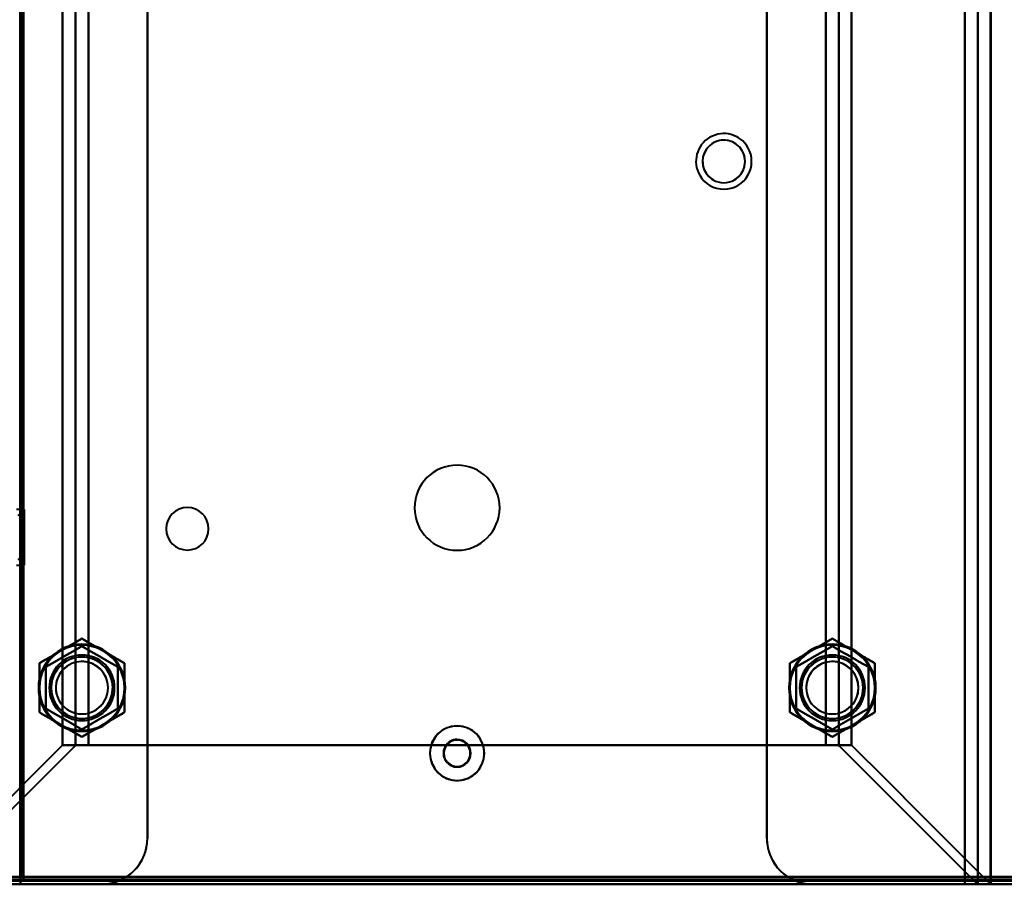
# Model space of a CAD drawing. Header units: millimetres. Extents: x -696 to 695, y -1041 to 611.
# Tile 28 of 90: x -500 to -349, y -252 to -118. Entities that reach past the tile are written whole.
import ezdxf

# ---------------------------------------------------------------- set-up
doc = ezdxf.new("R2010")
doc.units = ezdxf.units.MM
doc.layers.add('G-IMPT', color=8, linetype='Continuous', lineweight=40)

# ---------------------------------------------------------------- blocks, each defined once
blk = doc.blocks.new('NEXA 400 CALQUES_dwg-748074-Niveau de réf_')
at = {"layer": 'G-IMPT'}
for p, q in [((-353.2, -250), (-353.2, 270)), ((-351.2, -250), (-351.2, 270)), ((-498.8, -192.75), (-500, -192.75)), ((-498.8, -192.75), (-500, -192.75)), ((-498.8, -192.75), (-499.8, -193.75)), ((-498.8, -192.75), (-499.8, -193.75)), ((-498.8, -199.13), (-498.8, -192.75)), ((-498.8, -199.13), (-498.8, -192.75)), ((-498.8, -192.75), (-498.8, -199.13)), ((-498.8, -192.75), (-498.8, -199.13)), ((-498.8, -201.25), (-498.8, -194.88)), ((-498.8, -194.88), (-498.8, -201.25)), ((-498.8, -201.25), (-498.8, -194.88)), ((-498.8, -194.88), (-498.8, -201.25)), ((-499, -197.4), (-499.5, -197.4)), ((-499.5, -197.4), (-499.5, -199)), ((-499, -197.4), (-499, -199)), ((-499, -199), (-499, -197.4)), ((-499.5, -199), (-499.5, -200.6)), ((-499, -199), (-499, -200.6)), ((-499, -200.6), (-499, -199)), ((-500, -201.25), (-498.8, -201.25)), ((-500, -201.25), (-498.8, -201.25)), ((-499.8, -200.25), (-498.8, -201.25)), ((-499.8, -200.25), (-498.8, -201.25)), ((-499.5, -200.6), (-499, -200.6)), ((-492.95, -228.78), (-489.01, -228.78)), ((-489.01, -228.78), (-492.95, -228.78)), ((-489.01, -228.78), (-490.88, -228.78)), ((-490.88, -228.78), (-489.01, -228.78)), ((-376.43, -228.78), (-372.49, -228.78)), ((-374.55, -228.78), (-376.43, -228.78)), ((-376.43, -228.78), (-374.55, -228.78)), ((-372.49, -228.78), (-376.43, -228.78)), ((-499.4, -249.4), (-500, -249.4)), ((-500, -249.4), (-499.4, -249.4)), ((-498.9, -248.9), (-499.5, -248.9)), ((-499.5, -248.9), (-498.9, -248.9)), ((-499.4, -249.4), (-499.4, -250)), ((-499.4, -250), (-499.4, -249.4)), ((-498.9, -249.5), (-498.9, -248.9)), ((-498.9, -248.9), (-498.9, -249.5)), ((-498.9, -249.5), (498.9, -249.5)), ((-534.4, -250), (534.4, -250)), ((-355.2, -250), (-353.2, -250)), ((-353.2, -250), (-355.2, -250)), ((-355.2, -250), (-351.2, -250)), ((-351.2, -250), (-355.2, -250))]:
    blk.add_line(p, q, dxfattribs=at)
at = {"layer": 'G-IMPT', "flags": 128}
for points in [[(-355.2, -250), (-355.2, -120), (-355.2, 10), (-355.2, 140), (-355.2, 270)], [(-355.2, 270), (-355.2, 140), (-355.2, 10), (-355.2, -120), (-355.2, -250)], [(-353.23, 270), (-353.23, 140), (-353.23, 10), (-353.23, -120), (-353.23, -250)], [(-353.23, -250), (-353.23, -120), (-353.23, 10), (-353.23, 140), (-353.23, 270)], [(-351.26, 270), (-351.26, 140), (-351.26, 10), (-351.26, -120), (-351.26, -250)], [(-351.26, -250), (-351.26, -120), (-351.26, 10), (-351.26, 140), (-351.26, 270)], [(-480, 263), (-480, 136.5), (-480, 10), (-480, -116.5), (-480, -243)], [(-480, -243), (-480, -116.5), (-480, 10), (-480, 136.5), (-480, 263)], [(-385.43, -243), (-385.43, -116.5), (-385.43, 10), (-385.43, 136.5), (-385.43, 263)], [(-385.43, 263), (-385.43, 136.5), (-385.43, 10), (-385.43, -116.5), (-385.43, -243)], [(-499.4, 251.4), (-499.4, 126.2), (-499.4, 1), (-499.4, -124.2), (-499.4, -249.4)], [(-499.4, 251.4), (-499.4, 126.2), (-499.4, 1), (-499.4, -124.2), (-499.4, -249.4)], [(-499.4, -249.4), (-499.4, -124.2), (-499.4, 1), (-499.4, 126.2), (-499.4, 251.4)], [(-480, 251.4), (-480, 127.8), (-480, 4.2), (-480, -119.4), (-480, -243)], [(-480, -243), (-480, -119.4), (-480, 4.2), (-480, 127.8), (-480, 251.4)], [(-385.43, -243), (-385.43, -119.4), (-385.43, 4.2), (-385.43, 127.8), (-385.43, 251.4)], [(-385.43, 251.4), (-385.43, 127.8), (-385.43, 4.2), (-385.43, -119.4), (-385.43, -243)], [(-355.2, 251.4), (-355.2, 126.2), (-355.2, 1), (-355.2, -124.2), (-355.2, -249.4)], [(-355.2, -249.4), (-355.2, -124.2), (-355.2, 1), (-355.2, 126.2), (-355.2, 251.4)], [(-499.5, 250.9), (-499.5, 125.95), (-499.5, 1), (-499.5, -123.95), (-499.5, -248.9)], [(-499, 251), (-499, 126), (-499, 1), (-499, -124), (-499, -249)], [(-499, -249), (-499, -124), (-499, 1), (-499, 126), (-499, 251)], [(-499, 250.9), (-499, 125.95), (-499, 1), (-499, -123.95), (-499, -248.9)], [(-499, -248.9), (-499, -123.95), (-499, 1), (-499, 125.95), (-499, 250.9)], [(-498.9, -248.9), (-498.9, -123.95), (-498.9, 1), (-498.9, 125.95), (-498.9, 250.9)], [(-498.9, 250.9), (-498.9, 125.95), (-498.9, 1), (-498.9, -123.95), (-498.9, -248.9)], [(-492.95, -228.78), (-492.95, -109.39), (-492.95, 10), (-492.95, 129.39), (-492.95, 248.78)], [(-492.95, 248.78), (-492.95, 129.39), (-492.95, 10), (-492.95, -109.39), (-492.95, -228.78)], [(-490.98, 248.84), (-490.98, 129.42), (-490.98, 10), (-490.98, -109.42), (-490.98, -228.84)], [(-490.98, -228.84), (-490.98, -109.42), (-490.98, 10), (-490.98, 129.42), (-490.98, 248.84)], [(-489.01, 248.78), (-489.01, 129.39), (-489.01, 10), (-489.01, -109.39), (-489.01, -228.78)], [(-489.01, -228.78), (-489.01, -109.39), (-489.01, 10), (-489.01, 129.39), (-489.01, 248.78)], [(-489.01, 248.78), (-489.01, 129.39), (-489.01, 10), (-489.01, -109.39), (-489.01, -228.78)], [(-489.01, -228.78), (-489.01, -109.39), (-489.01, 10), (-489.01, 129.39), (-489.01, 248.78)], [(-376.43, -228.78), (-376.43, -109.39), (-376.43, 10), (-376.43, 129.39), (-376.43, 248.78)], [(-376.43, 248.78), (-376.43, 129.39), (-376.43, 10), (-376.43, -109.39), (-376.43, -228.78)], [(-376.43, 248.78), (-376.43, 129.39), (-376.43, 10), (-376.43, -109.39), (-376.43, -228.78)], [(-376.43, -228.78), (-376.43, -109.39), (-376.43, 10), (-376.43, 129.39), (-376.43, 248.78)], [(-374.46, -228.84), (-374.46, -109.42), (-374.46, 10), (-374.46, 129.42), (-374.46, 248.84)], [(-374.46, 248.84), (-374.46, 129.42), (-374.46, 10), (-374.46, -109.42), (-374.46, -228.84)], [(-372.49, 248.78), (-372.49, 129.39), (-372.49, 10), (-372.49, -109.39), (-372.49, -228.78)], [(-372.49, -228.78), (-372.49, -109.39), (-372.49, 10), (-372.49, 129.39), (-372.49, 248.78)], [(-493.25, -214.37), (-492.44, -213.9), (-491.62, -213.43), (-490.81, -212.96), (-490, -212.49)], [(-490, -212.49), (-490.81, -212.96), (-491.62, -213.43), (-492.44, -213.9), (-493.25, -214.37)], [(-490, -212.49), (-489.19, -212.96), (-488.37, -213.43), (-487.56, -213.9), (-486.75, -214.37)], [(-486.75, -214.37), (-487.56, -213.9), (-488.37, -213.43), (-489.19, -212.96), (-490, -212.49)], [(-378.68, -214.37), (-377.87, -213.9), (-377.06, -213.43), (-376.25, -212.96), (-375.43, -212.49)], [(-375.43, -212.49), (-376.25, -212.96), (-377.06, -213.43), (-377.87, -213.9), (-378.68, -214.37)], [(-375.43, -212.49), (-374.62, -212.96), (-373.81, -213.43), (-373, -213.9), (-372.18, -214.37)], [(-372.18, -214.37), (-373, -213.9), (-373.81, -213.43), (-374.62, -212.96), (-375.43, -212.49)], [(-496.5, -216.25), (-495.69, -215.78), (-494.87, -215.31), (-494.06, -214.84), (-493.25, -214.37)], [(-493.25, -214.37), (-494.06, -214.84), (-494.87, -215.31), (-495.69, -215.78), (-496.5, -216.25)], [(-490, -213.65), (-491.37, -214.44), (-492.75, -215.24), (-494.12, -216.03), (-495.5, -216.82)], [(-495.5, -216.82), (-494.12, -216.03), (-492.75, -215.24), (-491.37, -214.44), (-490, -213.65)], [(-490, -213.65), (-491.37, -214.44), (-492.75, -215.24), (-494.12, -216.03), (-495.5, -216.82)], [(-495.5, -216.82), (-494.12, -216.03), (-492.75, -215.24), (-491.37, -214.44), (-490, -213.65)], [(-484.5, -216.82), (-485.87, -216.03), (-487.25, -215.24), (-488.62, -214.44), (-490, -213.65)], [(-490, -213.65), (-488.62, -214.44), (-487.25, -215.24), (-485.87, -216.03), (-484.5, -216.82)], [(-484.5, -216.82), (-485.87, -216.03), (-487.25, -215.24), (-488.62, -214.44), (-490, -213.65)], [(-490, -213.65), (-488.62, -214.44), (-487.25, -215.24), (-485.87, -216.03), (-484.5, -216.82)], [(-486.75, -214.37), (-485.94, -214.84), (-485.12, -215.31), (-484.31, -215.78), (-483.5, -216.25)], [(-483.5, -216.25), (-484.31, -215.78), (-485.12, -215.31), (-485.94, -214.84), (-486.75, -214.37)], [(-381.93, -216.25), (-381.12, -215.78), (-380.31, -215.31), (-379.5, -214.84), (-378.68, -214.37)], [(-378.68, -214.37), (-379.5, -214.84), (-380.31, -215.31), (-381.12, -215.78), (-381.93, -216.25)], [(-375.43, -213.65), (-376.81, -214.44), (-378.18, -215.24), (-379.56, -216.03), (-380.93, -216.82)], [(-380.93, -216.82), (-379.56, -216.03), (-378.18, -215.24), (-376.81, -214.44), (-375.43, -213.65)], [(-375.43, -213.65), (-376.81, -214.44), (-378.18, -215.24), (-379.56, -216.03), (-380.93, -216.82)], [(-380.93, -216.82), (-379.56, -216.03), (-378.18, -215.24), (-376.81, -214.44), (-375.43, -213.65)], [(-369.93, -216.82), (-371.31, -216.03), (-372.68, -215.24), (-374.06, -214.44), (-375.43, -213.65)], [(-375.43, -213.65), (-374.06, -214.44), (-372.68, -215.24), (-371.31, -216.03), (-369.93, -216.82)], [(-369.93, -216.82), (-371.31, -216.03), (-372.68, -215.24), (-374.06, -214.44), (-375.43, -213.65)], [(-375.43, -213.65), (-374.06, -214.44), (-372.68, -215.24), (-371.31, -216.03), (-369.93, -216.82)], [(-372.18, -214.37), (-371.37, -214.84), (-370.56, -215.31), (-369.75, -215.78), (-368.93, -216.25)], [(-368.93, -216.25), (-369.75, -215.78), (-370.56, -215.31), (-371.37, -214.84), (-372.18, -214.37)], [(-496.5, -220), (-496.5, -219.06), (-496.5, -218.12), (-496.5, -217.19), (-496.5, -216.25)], [(-496.5, -216.25), (-496.5, -217.19), (-496.5, -218.12), (-496.5, -219.06), (-496.5, -220)], [(-483.5, -216.25), (-483.5, -217.19), (-483.5, -218.12), (-483.5, -219.06), (-483.5, -220)], [(-483.5, -220), (-483.5, -219.06), (-483.5, -218.12), (-483.5, -217.19), (-483.5, -216.25)], [(-381.93, -220), (-381.93, -219.06), (-381.93, -218.12), (-381.93, -217.19), (-381.93, -216.25)], [(-381.93, -216.25), (-381.93, -217.19), (-381.93, -218.12), (-381.93, -219.06), (-381.93, -220)], [(-368.93, -216.25), (-368.93, -217.19), (-368.93, -218.12), (-368.93, -219.06), (-368.93, -220)], [(-368.93, -220), (-368.93, -219.06), (-368.93, -218.12), (-368.93, -217.19), (-368.93, -216.25)], [(-495.5, -216.82), (-495.5, -218.41), (-495.5, -220), (-495.5, -221.59), (-495.5, -223.18)], [(-495.5, -223.18), (-495.5, -221.59), (-495.5, -220), (-495.5, -218.41), (-495.5, -216.82)], [(-495.5, -216.82), (-495.5, -218.41), (-495.5, -220), (-495.5, -221.59), (-495.5, -223.18)], [(-495.5, -223.18), (-495.5, -221.59), (-495.5, -220), (-495.5, -218.41), (-495.5, -216.82)], [(-484.5, -223.18), (-484.5, -221.59), (-484.5, -220), (-484.5, -218.41), (-484.5, -216.82)], [(-484.5, -216.82), (-484.5, -218.41), (-484.5, -220), (-484.5, -221.59), (-484.5, -223.18)], [(-484.5, -223.18), (-484.5, -221.59), (-484.5, -220), (-484.5, -218.41), (-484.5, -216.82)], [(-484.5, -216.82), (-484.5, -218.41), (-484.5, -220), (-484.5, -221.59), (-484.5, -223.18)], [(-380.93, -216.82), (-380.93, -218.41), (-380.93, -220), (-380.93, -221.59), (-380.93, -223.18)], [(-380.93, -223.18), (-380.93, -221.59), (-380.93, -220), (-380.93, -218.41), (-380.93, -216.82)], [(-380.93, -216.82), (-380.93, -218.41), (-380.93, -220), (-380.93, -221.59), (-380.93, -223.18)], [(-380.93, -223.18), (-380.93, -221.59), (-380.93, -220), (-380.93, -218.41), (-380.93, -216.82)], [(-369.93, -223.18), (-369.93, -221.59), (-369.93, -220), (-369.93, -218.41), (-369.93, -216.82)], [(-369.93, -216.82), (-369.93, -218.41), (-369.93, -220), (-369.93, -221.59), (-369.93, -223.18)], [(-369.93, -223.18), (-369.93, -221.59), (-369.93, -220), (-369.93, -218.41), (-369.93, -216.82)], [(-369.93, -216.82), (-369.93, -218.41), (-369.93, -220), (-369.93, -221.59), (-369.93, -223.18)], [(-496.5, -223.75), (-496.5, -222.81), (-496.5, -221.88), (-496.5, -220.94), (-496.5, -220)], [(-496.5, -220), (-496.5, -220.94), (-496.5, -221.88), (-496.5, -222.81), (-496.5, -223.75)], [(-483.5, -220), (-483.5, -220.94), (-483.5, -221.88), (-483.5, -222.81), (-483.5, -223.75)], [(-483.5, -223.75), (-483.5, -222.81), (-483.5, -221.88), (-483.5, -220.94), (-483.5, -220)], [(-381.93, -223.75), (-381.93, -222.81), (-381.93, -221.88), (-381.93, -220.94), (-381.93, -220)], [(-381.93, -220), (-381.93, -220.94), (-381.93, -221.88), (-381.93, -222.81), (-381.93, -223.75)], [(-368.93, -220), (-368.93, -220.94), (-368.93, -221.88), (-368.93, -222.81), (-368.93, -223.75)], [(-368.93, -223.75), (-368.93, -222.81), (-368.93, -221.88), (-368.93, -220.94), (-368.93, -220)], [(-493.25, -225.63), (-494.06, -225.16), (-494.87, -224.69), (-495.69, -224.22), (-496.5, -223.75)], [(-496.5, -223.75), (-495.69, -224.22), (-494.87, -224.69), (-494.06, -225.16), (-493.25, -225.63)], [(-495.5, -223.18), (-494.12, -223.97), (-492.75, -224.76), (-491.37, -225.56), (-490, -226.35)], [(-490, -226.35), (-491.37, -225.56), (-492.75, -224.76), (-494.12, -223.97), (-495.5, -223.18)], [(-495.5, -223.18), (-494.12, -223.97), (-492.75, -224.76), (-491.37, -225.56), (-490, -226.35)], [(-490, -226.35), (-491.37, -225.56), (-492.75, -224.76), (-494.12, -223.97), (-495.5, -223.18)], [(-490, -226.35), (-488.62, -225.56), (-487.25, -224.76), (-485.87, -223.97), (-484.5, -223.18)], [(-484.5, -223.18), (-485.87, -223.97), (-487.25, -224.76), (-488.62, -225.56), (-490, -226.35)], [(-490, -226.35), (-488.62, -225.56), (-487.25, -224.76), (-485.87, -223.97), (-484.5, -223.18)], [(-484.5, -223.18), (-485.87, -223.97), (-487.25, -224.76), (-488.62, -225.56), (-490, -226.35)], [(-483.5, -223.75), (-484.31, -224.22), (-485.12, -224.69), (-485.94, -225.16), (-486.75, -225.63)], [(-486.75, -225.63), (-485.94, -225.16), (-485.12, -224.69), (-484.31, -224.22), (-483.5, -223.75)], [(-378.68, -225.63), (-379.5, -225.16), (-380.31, -224.69), (-381.12, -224.22), (-381.93, -223.75)], [(-381.93, -223.75), (-381.12, -224.22), (-380.31, -224.69), (-379.5, -225.16), (-378.68, -225.63)], [(-380.93, -223.18), (-379.56, -223.97), (-378.18, -224.76), (-376.81, -225.56), (-375.43, -226.35)], [(-375.43, -226.35), (-376.81, -225.56), (-378.18, -224.76), (-379.56, -223.97), (-380.93, -223.18)], [(-380.93, -223.18), (-379.56, -223.97), (-378.18, -224.76), (-376.81, -225.56), (-375.43, -226.35)], [(-375.43, -226.35), (-376.81, -225.56), (-378.18, -224.76), (-379.56, -223.97), (-380.93, -223.18)], [(-375.43, -226.35), (-374.06, -225.56), (-372.68, -224.76), (-371.31, -223.97), (-369.93, -223.18)], [(-369.93, -223.18), (-371.31, -223.97), (-372.68, -224.76), (-374.06, -225.56), (-375.43, -226.35)], [(-375.43, -226.35), (-374.06, -225.56), (-372.68, -224.76), (-371.31, -223.97), (-369.93, -223.18)], [(-369.93, -223.18), (-371.31, -223.97), (-372.68, -224.76), (-374.06, -225.56), (-375.43, -226.35)], [(-368.93, -223.75), (-369.75, -224.22), (-370.56, -224.69), (-371.37, -225.16), (-372.18, -225.63)], [(-372.18, -225.63), (-371.37, -225.16), (-370.56, -224.69), (-369.75, -224.22), (-368.93, -223.75)], [(-490, -227.51), (-490.81, -227.04), (-491.62, -226.57), (-492.44, -226.1), (-493.25, -225.63)], [(-493.25, -225.63), (-492.44, -226.1), (-491.62, -226.57), (-490.81, -227.04), (-490, -227.51)], [(-486.75, -225.63), (-487.56, -226.1), (-488.37, -226.57), (-489.19, -227.04), (-490, -227.51)], [(-490, -227.51), (-489.19, -227.04), (-488.37, -226.57), (-487.56, -226.1), (-486.75, -225.63)], [(-375.43, -227.51), (-376.25, -227.04), (-377.06, -226.57), (-377.87, -226.1), (-378.68, -225.63)], [(-378.68, -225.63), (-377.87, -226.1), (-377.06, -226.57), (-376.25, -227.04), (-375.43, -227.51)], [(-372.18, -225.63), (-373, -226.1), (-373.81, -226.57), (-374.62, -227.04), (-375.43, -227.51)], [(-375.43, -227.51), (-374.62, -227.04), (-373.81, -226.57), (-373, -226.1), (-372.18, -225.63)], [(-514.17, -250), (-508.87, -244.69), (-503.56, -239.39), (-498.25, -234.08), (-492.95, -228.78)], [(-492.95, -228.78), (-498.25, -234.08), (-503.56, -239.39), (-508.87, -244.69), (-514.17, -250)], [(-490.98, -228.84), (-496.27, -234.13), (-501.56, -239.42), (-506.85, -244.71), (-512.14, -250)], [(-512.14, -250), (-506.85, -244.71), (-501.56, -239.42), (-496.27, -234.13), (-490.98, -228.84)], [(-490.88, -228.78), (-491.4, -228.78), (-491.92, -228.78), (-492.43, -228.78), (-492.95, -228.78)], [(-492.95, -228.78), (-492.43, -228.78), (-491.92, -228.78), (-491.4, -228.78), (-490.88, -228.78)], [(-489.01, -228.78), (-460.86, -228.78), (-432.72, -228.78), (-404.57, -228.78), (-376.43, -228.78)], [(-376.43, -228.78), (-404.57, -228.78), (-432.72, -228.78), (-460.86, -228.78), (-489.01, -228.78)], [(-489.01, -228.78), (-460.86, -228.78), (-432.72, -228.78), (-404.57, -228.78), (-376.43, -228.78)], [(-376.43, -228.78), (-404.57, -228.78), (-432.72, -228.78), (-460.86, -228.78), (-489.01, -228.78)], [(-372.49, -228.78), (-373, -228.78), (-373.52, -228.78), (-374.03, -228.78), (-374.55, -228.78)], [(-374.55, -228.78), (-374.03, -228.78), (-373.52, -228.78), (-373, -228.78), (-372.49, -228.78)], [(-353.29, -250), (-358.58, -244.71), (-363.87, -239.42), (-369.17, -234.13), (-374.46, -228.84)], [(-374.46, -228.84), (-369.17, -234.13), (-363.87, -239.42), (-358.58, -244.71), (-353.29, -250)], [(-372.49, -228.78), (-367.18, -234.08), (-361.87, -239.39), (-356.57, -244.69), (-351.26, -250)], [(-351.26, -250), (-356.57, -244.69), (-361.87, -239.39), (-367.18, -234.08), (-372.49, -228.78)], [(-534.4, -249.4), (-267.2, -249.4), (0, -249.4), (267.2, -249.4), (534.4, -249.4)], [(534.4, -249.4), (267.2, -249.4), (0, -249.4), (-267.2, -249.4), (-534.4, -249.4)], [(534.4, -249.4), (267.2, -249.4), (0, -249.4), (-267.2, -249.4), (-534.4, -249.4)], [(-534.4, -249.5), (-267.2, -249.5), (0, -249.5), (267.2, -249.5), (534.4, -249.5)], [(-533.9, -248.9), (-266.95, -248.9), (0, -248.9), (266.95, -248.9), (533.9, -248.9)], [(533.9, -249), (266.95, -249), (0, -249), (-266.95, -249), (-533.9, -249)], [(533.9, -249), (266.95, -249), (0, -249), (-266.95, -249), (-533.9, -249)], [(-533.9, -249), (-266.95, -249), (0, -249), (266.95, -249), (533.9, -249)], [(-533.9, -249.5), (-266.95, -249.5), (0, -249.5), (266.95, -249.5), (533.9, -249.5)], [(533.9, -249.5), (266.95, -249.5), (0, -249.5), (-266.95, -249.5), (-533.9, -249.5)], [(-533.9, -249.5), (-266.95, -249.5), (0, -249.5), (266.95, -249.5), (533.9, -249.5)], [(533.9, -249.5), (266.95, -249.5), (0, -249.5), (-266.95, -249.5), (-533.9, -249.5)], [(-533.9, -249.5), (-266.95, -249.5), (0, -249.5), (266.95, -249.5), (533.9, -249.5)], [(533.9, -249.5), (266.95, -249.5), (0, -249.5), (-266.95, -249.5), (-533.9, -249.5)], [(502, -248.9), (251, -248.9), (0, -248.9), (-251, -248.9), (-502, -248.9)], [(-502, -248.9), (-251, -248.9), (0, -248.9), (251, -248.9), (502, -248.9)], [(-499.5, -248.9), (-499.38, -248.9), (-499.25, -248.9), (-499.12, -248.9), (-499, -248.9)], [(-499, -248.9), (-499.12, -248.9), (-499.25, -248.9), (-499.38, -248.9), (-499.5, -248.9)], [(-499.45, -249.4), (-499.46, -249.4), (-499.48, -249.4), (-499.49, -249.4), (-499.5, -249.4)], [(-499.4, -249.4), (-499.41, -249.4), (-499.43, -249.4), (-499.44, -249.4), (-499.45, -249.4)], [(-499.4, -249.4), (-249.7, -249.4), (0, -249.4), (249.7, -249.4), (499.4, -249.4)], [(-484.16, -249.4), (-487.97, -249.4), (-491.78, -249.4), (-495.59, -249.4), (-499.4, -249.4)], [(-499.4, -249.45), (-499.4, -249.44), (-499.4, -249.42), (-499.4, -249.41), (-499.4, -249.4)], [(-499.4, -249.4), (-495.59, -249.4), (-491.78, -249.4), (-487.97, -249.4), (-484.16, -249.4)], [(-499.4, -249.5), (-499.4, -249.49), (-499.4, -249.47), (-499.4, -249.46), (-499.4, -249.45)], [(499.4, -249.5), (249.7, -249.5), (0, -249.5), (-249.7, -249.5), (-499.4, -249.5)], [(-499.4, -249.5), (-499.27, -249.5), (-499.15, -249.5), (-499.02, -249.5), (-498.9, -249.5)], [(-498.9, -249.5), (-499.02, -249.5), (-499.15, -249.5), (-499.27, -249.5), (-499.4, -249.5)], [(-499.4, -249.5), (-499.4, -249.62), (-499.4, -249.75), (-499.4, -249.87), (-499.4, -250)], [(-499.4, -250), (-499.4, -249.87), (-499.4, -249.75), (-499.4, -249.62), (-499.4, -249.5)], [(-499, -248.9), (-498.99, -248.9), (-498.97, -248.9), (-498.96, -248.9), (-498.95, -248.9)], [(-499, -248.95), (-499, -248.94), (-499, -248.93), (-499, -248.91), (-499, -248.9)], [(-499, -249), (-499, -248.99), (-499, -248.98), (-499, -248.96), (-499, -248.95)], [(-499, -249), (-249.5, -249), (0, -249), (249.5, -249), (499, -249)], [(-498.95, -249), (-498.96, -249), (-498.97, -249), (-498.99, -249), (-499, -249)], [(499, -249), (249.5, -249), (0, -249), (-249.5, -249), (-499, -249)], [(-498.95, -248.9), (-498.94, -248.9), (-498.92, -248.9), (-498.91, -248.9), (-498.9, -248.9)], [(-498.9, -249), (-498.91, -249), (-498.92, -249), (-498.94, -249), (-498.95, -249)], [(498.9, -248.9), (249.45, -248.9), (0, -248.9), (-249.45, -248.9), (-498.9, -248.9)], [(-498.9, -248.9), (-249.45, -248.9), (0, -248.9), (249.45, -248.9), (498.9, -248.9)], [(-498.9, -248.9), (-498.9, -248.91), (-498.9, -248.93), (-498.9, -248.94), (-498.9, -248.95)], [(-498.9, -248.95), (-498.9, -248.96), (-498.9, -248.98), (-498.9, -248.99), (-498.9, -249)], [(498.9, -249), (249.45, -249), (0, -249), (-249.45, -249), (-498.9, -249)], [(-498.9, -249), (-249.45, -249), (0, -249), (249.45, -249), (498.9, -249)], [(-498.9, -249.5), (-498.9, -249.37), (-498.9, -249.25), (-498.9, -249.13), (-498.9, -249)], [(-498.9, -249), (-498.9, -249.13), (-498.9, -249.25), (-498.9, -249.37), (-498.9, -249.5)], [(-498.9, -249.5), (-249.45, -249.5), (0, -249.5), (249.45, -249.5), (498.9, -249.5)], [(498.9, -249.5), (249.45, -249.5), (0, -249.5), (-249.45, -249.5), (-498.9, -249.5)], [(-498.9, -249.5), (-249.45, -249.5), (0, -249.5), (249.45, -249.5), (498.9, -249.5)], [(498.9, -249.5), (249.45, -249.5), (0, -249.5), (-249.45, -249.5), (-498.9, -249.5)], [(-498.9, -249.5), (-249.45, -249.5), (0, -249.5), (249.45, -249.5), (498.9, -249.5)], [(498.9, -249.5), (249.45, -249.5), (0, -249.5), (-249.45, -249.5), (-498.9, -249.5)], [(-381.27, -249.4), (-406.99, -249.4), (-432.72, -249.4), (-458.44, -249.4), (-484.16, -249.4)], [(-484.16, -249.4), (-458.44, -249.4), (-432.72, -249.4), (-406.99, -249.4), (-381.27, -249.4)], [(-355.2, -249.4), (-361.72, -249.4), (-368.24, -249.4), (-374.75, -249.4), (-381.27, -249.4)], [(-381.27, -249.4), (-374.75, -249.4), (-368.24, -249.4), (-361.72, -249.4), (-355.2, -249.4)], [(-355.2, -249.4), (-355.2, -249.55), (-355.2, -249.7), (-355.2, -249.85), (-355.2, -250)], [(355.2, -249.4), (177.6, -249.4), (0, -249.4), (-177.6, -249.4), (-355.2, -249.4)], [(-355.2, -250), (-355.2, -249.85), (-355.2, -249.7), (-355.2, -249.55), (-355.2, -249.4)], [(-355.2, -249.4), (-177.6, -249.4), (0, -249.4), (177.6, -249.4), (355.2, -249.4)], [(-534.4, -250), (-267.2, -250), (0, -250), (267.2, -250), (534.4, -250)], [(534.4, -250), (267.2, -250), (0, -250), (-267.2, -250), (-534.4, -250)], [(-534.4, -250), (-267.2, -250), (0, -250), (267.2, -250), (534.4, -250)], [(534.4, -250), (267.2, -250), (0, -250), (-267.2, -250), (-534.4, -250)], [(-487, -250), (-492.81, -250), (-498.62, -250), (-504.42, -250), (-510.23, -250)], [(-510.23, -250), (-504.42, -250), (-498.62, -250), (-492.81, -250), (-487, -250)], [(-487, -250), (-492.81, -250), (-498.62, -250), (-504.42, -250), (-510.23, -250)], [(-510.23, -250), (-504.42, -250), (-498.62, -250), (-492.81, -250), (-487, -250)], [(-499.4, -250), (-249.7, -250), (0, -250), (249.7, -250), (499.4, -250)], [(-499.4, -250), (-249.7, -250), (0, -250), (249.7, -250), (499.4, -250)], [(499.4, -250), (249.7, -250), (0, -250), (-249.7, -250), (-499.4, -250)], [(499.4, -250), (249.7, -250), (0, -250), (-249.7, -250), (-499.4, -250)], [(-355.2, -250), (-361.01, -250), (-366.82, -250), (-372.63, -250), (-378.43, -250)], [(-355.2, -250), (-361.01, -250), (-366.82, -250), (-372.63, -250), (-378.43, -250)], [(-378.43, -250), (-372.63, -250), (-366.82, -250), (-361.01, -250), (-355.2, -250)], [(-378.43, -250), (-372.63, -250), (-366.82, -250), (-361.01, -250), (-355.2, -250)], [(-351.26, -250), (-351.77, -250), (-352.28, -250), (-352.79, -250), (-353.29, -250)], [(-353.29, -250), (-353.28, -250), (-353.26, -250), (-353.25, -250), (-353.23, -250)], [(-353.23, -250), (-353.25, -250), (-353.26, -250), (-353.28, -250), (-353.29, -250)], [(-353.29, -250), (-352.79, -250), (-352.28, -250), (-351.77, -250), (-351.26, -250)]]:
    blk.add_lwpolyline(points, dxfattribs=at)
at = {"layer": 'G-IMPT'}
for centre, radius, start, end in [((-392, -139.6), 4.25, 30, 210), ((-392, -139.6), 4.25, 30, 210), ((-392, -139.6), 4.25, 30, 210), ((-392, -139.6), 4.25, 30, 210), ((-392, -139.6), 3.25, 90, 270), ((-392, -139.6), 3.25, 30, 210), ((-392, -139.6), 3.25, 30, 210), ((-392, -139.6), 3.25, 30, 210), ((-392, -139.6), 3.25, 270, 90), ((-392, -139.6), 4.25, 210, 30), ((-392, -139.6), 4.25, 210, 30), ((-392, -139.6), 4.25, 210, 30), ((-392, -139.6), 4.25, 210, 30), ((-392, -139.6), 3.25, 210, 30), ((-392, -139.6), 3.25, 210, 30), ((-392, -139.6), 3.25, 270, 30), ((-392, -139.6), 3.25, 210, 270), ((-432.72, -192.5), 6.5, 0, 180), ((-432.72, -192.5), 6.5, 0, 180), ((-432.72, -192.5), 6.5, 90, 270), ((-432.72, -192.5), 6.5, 360, 180), ((-432.72, -192.5), 6.5, 270, 90), ((-473.9, -195.72), 3.25, 90, 270), ((-473.9, -195.72), 3.25, 90, 270), ((-473.9, -195.72), 3.25, 90, 270), ((-473.9, -195.72), 3.25, 0, 180), ((-473.9, -195.72), 3.25, 270, 90), ((-473.9, -195.72), 3.25, 0, 90), ((-473.9, -195.72), 3.25, 270, 90), ((-432.72, -192.5), 6.5, 180, 270), ((-432.72, -192.5), 6.5, 180, 0), ((-432.72, -192.5), 6.5, 180, 360), ((-432.72, -192.5), 6.5, 270, 0), ((-473.9, -195.72), 3.25, 180, 360), ((-473.9, -195.72), 3.25, 270, 0), ((-490, -220), 6.65, 90, 270), ((-490, -220), 6.65, 90, 270), ((-490, -220), 6.65, 90, 270), ((-490, -220), 6.65, 90, 270), ((-490, -220), 6.65, 270, 90), ((-490, -220), 6.65, 270, 90), ((-490, -220), 6.65, 270, 90), ((-490, -220), 6.65, 270, 90), ((-375.43, -220), 6.65, 90, 270), ((-375.43, -220), 6.65, 90, 270), ((-375.43, -220), 6.65, 90, 270), ((-375.43, -220), 6.65, 90, 270), ((-375.43, -220), 6.65, 270, 90), ((-375.43, -220), 6.65, 270, 90), ((-375.43, -220), 6.65, 270, 90), ((-375.43, -220), 6.65, 270, 90), ((-490, -220), 6.5, 120, 180), ((-490, -220), 6.5, 120, 180), ((-490, -220), 6.5, 120, 180), ((-490, -220), 6.5, 120, 180), ((-490, -220), 6.5, 120, 300), ((-490, -220), 6.5, 120, 300), ((-490, -220), 6.5, 60, 120), ((-490, -220), 6.5, 60, 120), ((-490, -220), 6.5, 60, 120), ((-490, -220), 6.5, 300, 120), ((-490, -220), 6.5, 60, 120), ((-490, -220), 6.5, 300, 120), ((-490, -220), 6.5, 360, 60), ((-490, -220), 6.5, 360, 60), ((-490, -220), 6.5, 360, 60), ((-490, -220), 6.5, 360, 60), ((-375.43, -220), 6.5, 120, 180), ((-375.43, -220), 6.5, 120, 180), ((-375.43, -220), 6.5, 120, 180), ((-375.43, -220), 6.5, 120, 180), ((-375.43, -220), 6.5, 120, 300), ((-375.43, -220), 6.5, 120, 300), ((-375.43, -220), 6.5, 60, 120), ((-375.43, -220), 6.5, 60, 120), ((-375.43, -220), 6.5, 60, 120), ((-375.43, -220), 6.5, 300, 120), ((-375.43, -220), 6.5, 60, 120), ((-375.43, -220), 6.5, 300, 120), ((-375.43, -220), 6.5, 360, 60), ((-375.43, -220), 6.5, 0, 60), ((-375.43, -220), 6.5, 360, 60), ((-375.43, -220), 6.5, 360, 60), ((-490, -220), 5, 0, 180), ((-490, -220), 5, 0, 180), ((-490, -220), 5, 0, 180), ((-490, -220), 5, 360, 180), ((-490, -220), 4.7, 30, 210), ((-490, -220), 4.7, 30, 210), ((-490, -220), 4.7, 90, 270), ((-490, -220), 4.7, 120, 300), ((-490, -220), 4, 30, 210), ((-490, -220), 4, 30, 210), ((-490, -220), 4, 30, 210), ((-490, -220), 4, 90, 270), ((-490, -220), 4.7, 300, 120), ((-490, -220), 4.7, 270, 90), ((-490, -220), 4, 270, 90), ((-375.43, -220), 5, 0, 180), ((-375.43, -220), 5, 0, 180), ((-375.43, -220), 5, 360, 180), ((-375.43, -220), 5, 360, 180), ((-375.43, -220), 4.7, 30, 210), ((-375.43, -220), 4.7, 30, 210), ((-375.43, -220), 4.7, 90, 270), ((-375.43, -220), 4.7, 120, 300), ((-375.43, -220), 4, 30, 210), ((-375.43, -220), 4, 30, 210), ((-375.43, -220), 4, 30, 210), ((-375.43, -220), 4, 90, 270), ((-375.43, -220), 4.7, 300, 120), ((-375.43, -220), 4.7, 270, 90), ((-375.43, -220), 4, 270, 90), ((-490, -220), 4.7, 270, 30), ((-490, -220), 4.7, 300, 30), ((-375.43, -220), 4.7, 270, 30), ((-375.43, -220), 4.7, 300, 30), ((-490, -220), 4, 210, 30), ((-490, -220), 4, 210, 30), ((-490, -220), 4, 270, 30), ((-375.43, -220), 4, 210, 30), ((-375.43, -220), 4, 210, 30), ((-375.43, -220), 4, 270, 30), ((-490, -220), 6.5, 180, 240), ((-490, -220), 6.5, 180, 240), ((-490, -220), 6.5, 180, 240), ((-490, -220), 6.5, 180, 240), ((-490, -220), 5, 180, 0), ((-490, -220), 5, 180, 0), ((-490, -220), 5, 180, 0), ((-490, -220), 5, 180, 0), ((-490, -220), 6.5, 300, 360), ((-490, -220), 6.5, 300, 360), ((-490, -220), 6.5, 300, 360), ((-490, -220), 6.5, 300, 360), ((-375.43, -220), 6.5, 180, 240), ((-375.43, -220), 6.5, 180, 240), ((-375.43, -220), 6.5, 180, 240), ((-375.43, -220), 6.5, 180, 240), ((-375.43, -220), 5, 180, 0), ((-375.43, -220), 5, 180, 0), ((-375.43, -220), 5, 180, 0), ((-375.43, -220), 5, 180, 0), ((-375.43, -220), 6.5, 300, 0), ((-375.43, -220), 6.5, 300, 0), ((-375.43, -220), 6.5, 300, 0), ((-375.43, -220), 6.5, 300, 360), ((-490, -220), 4.7, 210, 300), ((-490, -220), 4.7, 210, 270), ((-490, -220), 4, 210, 270), ((-375.43, -220), 4.7, 210, 300), ((-375.43, -220), 4.7, 210, 270), ((-375.43, -220), 4, 210, 270), ((-490, -220), 6.5, 240, 300), ((-490, -220), 6.5, 240, 300), ((-490, -220), 6.5, 240, 300), ((-490, -220), 6.5, 240, 300), ((-432.72, -230), 4.17, 90, 270), ((-432.72, -230), 4.17, 90, 270), ((-432.72, -230), 4.16, 90, 270), ((-432.72, -230), 4.17, 270, 90), ((-432.72, -230), 4.17, 270, 90), ((-432.72, -230), 4.16, 270, 90), ((-375.43, -220), 6.5, 240, 300), ((-375.43, -220), 6.5, 240, 300), ((-375.43, -220), 6.5, 240, 300), ((-375.43, -220), 6.5, 240, 300), ((-432.72, -230), 2.1, 90, 270), ((-432.72, -230), 2.1, 89.9998, 270), ((-432.72, -230), 2.1, 90, 180), ((-432.72, -230), 2.02, 90, 180), ((-432.72, -230), 2.1, 270, 89.9998), ((-432.72, -230), 2.1, 270, 90), ((-432.72, -230), 2.1, 0, 90), ((-432.72, -230), 2.02, 0, 90), ((-432.72, -230), 2.1, 180, 360), ((-432.72, -230), 2.02, 180, 360), ((-487, -243), 7, 270, 360), ((-487, -243), 7, 270, 360), ((-487, -243), 7, 293.8955, 360), ((-487, -243), 7, 293.8955, 360), ((-378.43, -243), 7, 180, 270), ((-378.43, -243), 7, 180, 246.1045), ((-378.43, -243), 7, 180, 270), ((-378.43, -243), 7, 180, 246.1045), ((-487, -243), 7, 270, 293.8955), ((-487, -243), 7, 270, 293.8955), ((-378.43, -243), 7, 246.1045, 270), ((-378.43, -243), 7, 246.1045, 270)]:
    blk.add_arc(centre, radius, start, end, dxfattribs=at)
for points, knots in [([(-493.25, -214.37), (-492.73, -214.07), (-491.96, -213.63), (-490.88, -213), (-490.3, -212.67), (-490, -212.49)], [0, 0, 0, 0, 0.5, 0.75, 1, 1, 1, 1]), ([(-490, -212.49), (-489.7, -212.67), (-489.12, -213), (-488.04, -213.63), (-487.27, -214.07), (-486.75, -214.37)], [0, 0, 0, 0, 0.25, 0.5, 1, 1, 1, 1]), ([(-378.68, -214.37), (-378.16, -214.07), (-377.39, -213.63), (-376.31, -213), (-375.74, -212.67), (-375.43, -212.49)], [0, 0, 0, 0, 0.5, 0.75, 1, 1, 1, 1]), ([(-375.43, -212.49), (-375.13, -212.67), (-374.56, -213), (-373.47, -213.63), (-372.71, -214.07), (-372.18, -214.37)], [0, 0, 0, 0, 0.25, 0.5, 1, 1, 1, 1]), ([(-496.5, -216.25), (-496.2, -216.07), (-495.62, -215.74), (-494.53, -215.12), (-493.77, -214.67), (-493.25, -214.37)], [0, 0, 0, 0, 0.25, 0.5, 1, 1, 1, 1]), ([(-486.75, -214.37), (-486.23, -214.67), (-485.47, -215.12), (-484.38, -215.74), (-483.8, -216.07), (-483.5, -216.25)], [0, 0, 0, 0, 0.5, 0.75, 1, 1, 1, 1]), ([(-381.93, -216.25), (-381.63, -216.07), (-381.05, -215.74), (-379.97, -215.12), (-379.21, -214.67), (-378.68, -214.37)], [0, 0, 0, 0, 0.25, 0.5, 1, 1, 1, 1]), ([(-372.18, -214.37), (-371.66, -214.67), (-370.9, -215.12), (-369.81, -215.74), (-369.24, -216.07), (-368.93, -216.25)], [0, 0, 0, 0, 0.5, 0.75, 1, 1, 1, 1]), ([(-496.5, -220), (-496.5, -219.4), (-496.49, -218.51), (-496.5, -217.26), (-496.5, -216.6), (-496.5, -216.25)], [0, 0, 0, 0, 0.5, 0.75, 1, 1, 1, 1]), ([(-483.5, -216.25), (-483.5, -216.6), (-483.5, -217.26), (-483.51, -218.51), (-483.5, -219.4), (-483.5, -220)], [0, 0, 0, 0, 0.25, 0.5, 1, 1, 1, 1]), ([(-381.93, -220), (-381.93, -219.4), (-381.93, -218.51), (-381.93, -217.26), (-381.94, -216.6), (-381.93, -216.25)], [0, 0, 0, 0, 0.5, 0.75, 1, 1, 1, 1]), ([(-368.93, -216.25), (-368.93, -216.6), (-368.94, -217.26), (-368.94, -218.51), (-368.94, -219.4), (-368.93, -220)], [0, 0, 0, 0, 0.25, 0.5, 1, 1, 1, 1]), ([(-496.5, -223.75), (-496.5, -223.4), (-496.5, -222.74), (-496.49, -221.49), (-496.5, -220.6), (-496.5, -220)], [0, 0, 0, 0, 0.25, 0.5, 1, 1, 1, 1]), ([(-483.5, -220), (-483.5, -220.6), (-483.51, -221.49), (-483.5, -222.74), (-483.5, -223.4), (-483.5, -223.75)], [0, 0, 0, 0, 0.5, 0.75, 1, 1, 1, 1]), ([(-381.93, -223.75), (-381.94, -223.4), (-381.93, -222.74), (-381.93, -221.49), (-381.93, -220.6), (-381.93, -220)], [0, 0, 0, 0, 0.25, 0.5, 1, 1, 1, 1]), ([(-368.93, -220), (-368.94, -220.6), (-368.94, -221.49), (-368.94, -222.74), (-368.93, -223.4), (-368.93, -223.75)], [0, 0, 0, 0, 0.5, 0.75, 1, 1, 1, 1]), ([(-493.25, -225.63), (-493.77, -225.33), (-494.53, -224.88), (-495.62, -224.26), (-496.2, -223.93), (-496.5, -223.75)], [0, 0, 0, 0, 0.5, 0.75, 1, 1, 1, 1]), ([(-483.5, -223.75), (-483.8, -223.93), (-484.38, -224.26), (-485.47, -224.88), (-486.23, -225.33), (-486.75, -225.63)], [0, 0, 0, 0, 0.25, 0.5, 1, 1, 1, 1]), ([(-378.68, -225.63), (-379.21, -225.33), (-379.97, -224.88), (-381.05, -224.26), (-381.63, -223.93), (-381.93, -223.75)], [0, 0, 0, 0, 0.5, 0.75, 1, 1, 1, 1]), ([(-368.93, -223.75), (-369.24, -223.93), (-369.81, -224.26), (-370.9, -224.88), (-371.66, -225.33), (-372.18, -225.63)], [0, 0, 0, 0, 0.25, 0.5, 1, 1, 1, 1]), ([(-490, -227.51), (-490.3, -227.33), (-490.88, -227), (-491.96, -226.37), (-492.73, -225.93), (-493.25, -225.63)], [0, 0, 0, 0, 0.25, 0.5, 1, 1, 1, 1]), ([(-486.75, -225.63), (-487.27, -225.93), (-488.04, -226.37), (-489.12, -227), (-489.7, -227.33), (-490, -227.51)], [0, 0, 0, 0, 0.5, 0.75, 1, 1, 1, 1]), ([(-432.72, -225.83), (-433.04, -225.85), (-433.64, -225.93), (-434.44, -226.19), (-435, -226.5), (-435.35, -226.77), (-435.53, -226.94), (-435.79, -227.2), (-436.15, -227.68), (-436.54, -228.45), (-436.76, -229.12), (-436.85, -229.64), (-436.88, -230), (-436.85, -230.36), (-436.76, -230.88), (-436.54, -231.55), (-436.15, -232.33), (-435.79, -232.81), (-435.53, -233.07), (-435.35, -233.24), (-435, -233.51), (-434.44, -233.82), (-433.64, -234.08), (-433.04, -234.15), (-432.72, -234.16)], [0, 0, 0, 0, 0.0625, 0.125, 0.1875, 0.21875, 0.234375, 0.25, 0.3125, 0.375, 0.4375, 0.46875, 0.5, 0.53125, 0.5625, 0.625, 0.6875, 0.75, 0.765625, 0.78125, 0.8125, 0.875, 0.9375, 1, 1, 1, 1]), ([(-432.72, -234.16), (-432.4, -234.15), (-431.79, -234.07), (-431, -233.81), (-430.43, -233.5), (-430.09, -233.23), (-429.9, -233.06), (-429.64, -232.8), (-429.28, -232.32), (-428.89, -231.55), (-428.67, -230.88), (-428.58, -230.36), (-428.56, -230), (-428.58, -229.64), (-428.67, -229.12), (-428.89, -228.45), (-429.28, -227.67), (-429.64, -227.19), (-429.9, -226.93), (-430.09, -226.76), (-430.43, -226.49), (-431, -226.18), (-431.79, -225.92), (-432.4, -225.85), (-432.72, -225.83)], [0, 0, 0, 0, 0.0625, 0.125, 0.1875, 0.21875, 0.234375, 0.25, 0.3125, 0.375, 0.4375, 0.46875, 0.5, 0.53125, 0.5625, 0.625, 0.6875, 0.75, 0.765625, 0.78125, 0.8125, 0.875, 0.9375, 1, 1, 1, 1]), ([(-375.43, -227.51), (-375.74, -227.33), (-376.31, -227), (-377.39, -226.37), (-378.16, -225.93), (-378.68, -225.63)], [0, 0, 0, 0, 0.25, 0.5, 1, 1, 1, 1]), ([(-372.18, -225.63), (-372.71, -225.93), (-373.47, -226.37), (-374.56, -227), (-375.13, -227.33), (-375.43, -227.51)], [0, 0, 0, 0, 0.5, 0.75, 1, 1, 1, 1])]:
    blk.add_open_spline(points, degree=3, knots=knots, dxfattribs=at)
for points in [[(-490, -212.49), (-490.6, -212.84), (-491.7, -213.48), (-492.73, -214.07), (-493.25, -214.37)], [(-486.75, -214.37), (-487.27, -214.07), (-488.3, -213.48), (-489.4, -212.84), (-490, -212.49)], [(-375.43, -212.49), (-376.03, -212.84), (-377.14, -213.48), (-378.17, -214.07), (-378.68, -214.37)], [(-372.18, -214.37), (-372.7, -214.07), (-373.73, -213.48), (-374.84, -212.84), (-375.43, -212.49)], [(-493.25, -214.37), (-493.77, -214.67), (-494.8, -215.26), (-495.9, -215.9), (-496.5, -216.25)], [(-483.5, -216.25), (-484.1, -215.9), (-485.2, -215.26), (-486.23, -214.67), (-486.75, -214.37)], [(-378.68, -214.37), (-379.2, -214.67), (-380.23, -215.26), (-381.34, -215.9), (-381.93, -216.25)], [(-368.93, -216.25), (-369.53, -215.9), (-370.64, -215.26), (-371.67, -214.67), (-372.18, -214.37)], [(-496.5, -216.25), (-496.5, -216.94), (-496.5, -218.21), (-496.5, -219.4), (-496.5, -220)], [(-483.5, -220), (-483.5, -219.4), (-483.5, -218.21), (-483.5, -216.94), (-483.5, -216.25)], [(-381.93, -216.25), (-381.93, -216.94), (-381.93, -218.21), (-381.93, -219.4), (-381.93, -220)], [(-368.93, -220), (-368.93, -219.4), (-368.93, -218.21), (-368.93, -216.94), (-368.93, -216.25)], [(-496.5, -220), (-496.5, -220.6), (-496.5, -221.79), (-496.5, -223.06), (-496.5, -223.75)], [(-483.5, -223.75), (-483.5, -223.06), (-483.5, -221.79), (-483.5, -220.6), (-483.5, -220)], [(-381.93, -220), (-381.93, -220.6), (-381.93, -221.79), (-381.93, -223.06), (-381.93, -223.75)], [(-368.93, -223.75), (-368.93, -223.06), (-368.93, -221.79), (-368.93, -220.6), (-368.93, -220)], [(-496.5, -223.75), (-495.9, -224.1), (-494.8, -224.74), (-493.77, -225.33), (-493.25, -225.63)], [(-486.75, -225.63), (-486.23, -225.33), (-485.2, -224.74), (-484.1, -224.1), (-483.5, -223.75)], [(-381.93, -223.75), (-381.34, -224.1), (-380.23, -224.74), (-379.2, -225.33), (-378.68, -225.63)], [(-372.18, -225.63), (-371.67, -225.33), (-370.64, -224.74), (-369.53, -224.1), (-368.93, -223.75)], [(-493.25, -225.63), (-492.73, -225.93), (-491.7, -226.52), (-490.6, -227.16), (-490, -227.51)], [(-490, -227.51), (-489.4, -227.16), (-488.3, -226.52), (-487.27, -225.93), (-486.75, -225.63)], [(-378.68, -225.63), (-378.17, -225.93), (-377.14, -226.52), (-376.03, -227.16), (-375.43, -227.51)], [(-375.43, -227.51), (-374.84, -227.16), (-373.73, -226.52), (-372.7, -225.93), (-372.18, -225.63)], [(-490.98, -228.84), (-490.97, -228.83), (-490.94, -228.81), (-490.9, -228.79), (-490.88, -228.78)], [(-490.88, -228.78), (-490.9, -228.79), (-490.94, -228.81), (-490.97, -228.83), (-490.98, -228.84)], [(-374.55, -228.78), (-374.53, -228.79), (-374.49, -228.81), (-374.47, -228.83), (-374.46, -228.84)], [(-374.46, -228.84), (-374.47, -228.83), (-374.49, -228.81), (-374.53, -228.79), (-374.55, -228.78)]]:
    blk.add_open_spline(points, degree=3, dxfattribs=at)

msp = doc.modelspace()

# ---------------------------------------------------------------- linework, layer by layer
at = {"color": 94, "lineweight": 30}
msp.add_circle((0, 1), 609.6, dxfattribs=at)

# ---------------------------------------------------------------- block references
at = {"layer": 'G-IMPT'}
msp.add_blockref('NEXA 400 CALQUES_dwg-748074-Niveau de réf_', (0, 0), dxfattribs=at)

doc.saveas('drawing.dxf')
